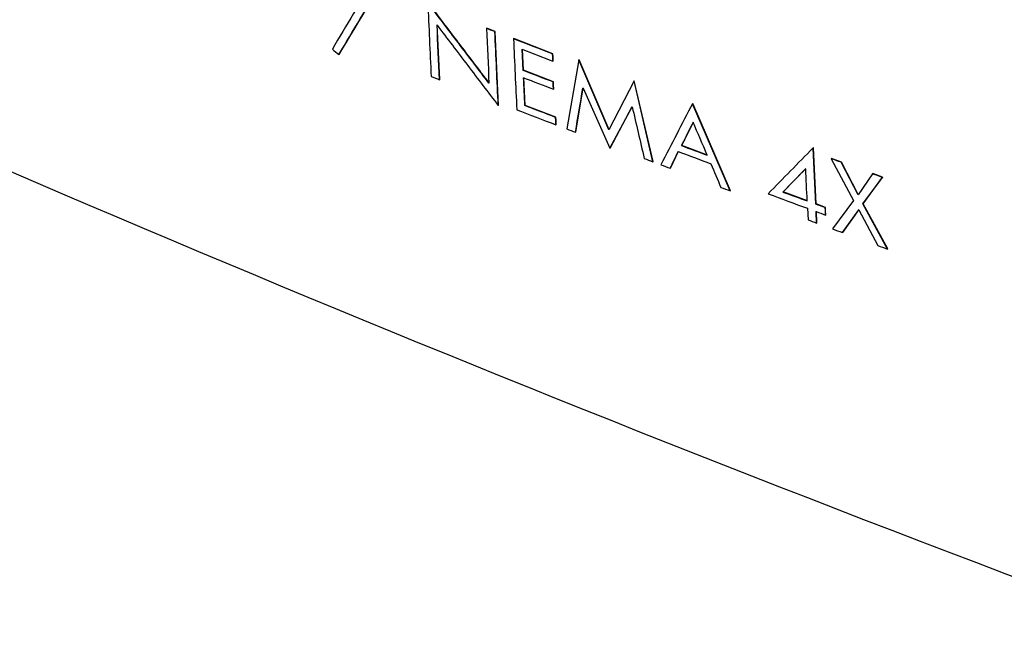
# Model space of a CAD drawing. Header units: millimetres. Extents: x 82 to 1337, y -230 to 1154.
# Tile 177 of 217: x 1077 to 1100, y 679 to 694. Entities that reach past the tile are written whole.
import ezdxf

# ---------------------------------------------------------------- set-up
doc = ezdxf.new("R2010")
doc.units = ezdxf.units.MM

msp = doc.modelspace()

# ---------------------------------------------------------------- linework, layer by layer
at = {"color": 7, "linetype": 'Continuous', "lineweight": 25}
for p, q in [((1086.519, 692.138), (1086.46, 693.396)), ((1087.6, 693.321), (1087.593, 693.317)), ((1087.794, 693.246), (1087.6, 693.321)), ((1087.794, 693.246), (1087.787, 693.242)), ((1087.873, 691.541), (1087.794, 693.246)), ((1088.223, 693.08), (1088.216, 693.076)), ((1089.126, 692.733), (1088.223, 693.08)), ((1084.199, 692.717), (1084.192, 692.713)), ((1088.44, 692.347), (1088.418, 692.835)), ((1088.447, 692.351), (1088.425, 692.839)), ((1089.126, 692.733), (1089.119, 692.729)), ((1089.133, 692.566), (1089.126, 692.562)), ((1089.72, 692.592), (1089.443, 691.001)), ((1089.727, 692.596), (1089.72, 692.592)), ((1090.416, 690.978), (1089.72, 692.592)), ((1090.423, 690.982), (1089.727, 692.596)), ((1088.447, 692.351), (1088.44, 692.347)), ((1089.136, 692.086), (1088.447, 692.351)), ((1086.519, 692.138), (1086.512, 692.134)), ((1088.485, 691.543), (1088.455, 692.184)), ((1089.136, 692.086), (1089.129, 692.082)), ((1090.994, 692.107), (1090.416, 690.978)), ((1091.001, 692.111), (1090.994, 692.107)), ((1091.428, 690.245), (1090.994, 692.107)), ((1091.435, 690.249), (1091.001, 692.111)), ((1089.143, 691.92), (1089.136, 691.916)), ((1089.651, 690.928), (1089.823, 691.947)), ((1089.822, 691.94), (1090.435, 690.557)), ((1092.352, 691.586), (1092.345, 691.582)), ((1093.213, 689.574), (1092.345, 691.582)), ((1093.22, 689.578), (1092.352, 691.586)), ((1087.873, 691.541), (1087.865, 691.537)), ((1088.485, 691.543), (1088.478, 691.538)), ((1089.193, 691.27), (1088.485, 691.543)), ((1090.435, 690.557), (1090.948, 691.512)), ((1090.442, 690.561), (1090.955, 691.516)), ((1090.948, 691.512), (1090.952, 691.511)), ((1089.193, 691.27), (1089.186, 691.266)), ((1092.096, 690.621), (1092.364, 691.164)), ((1089.201, 691.1), (1089.194, 691.096)), ((1089.651, 690.928), (1089.644, 690.924)), ((1090.442, 690.561), (1090.435, 690.557)), ((1091.834, 690.099), (1092.022, 690.485)), ((1092.096, 690.621), (1092.089, 690.617)), ((1092.689, 690.398), (1092.096, 690.621)), ((1095.126, 690.565), (1095.119, 690.561)), ((1095.132, 690.563), (1095.125, 690.559)), ((1095.191, 689.272), (1095.132, 690.563)), ((1091.435, 690.249), (1091.428, 690.245)), ((1095.55, 690.319), (1095.542, 690.315)), ((1095.542, 690.315), (1096.056, 689.353)), ((1095.775, 690.236), (1095.55, 690.319)), ((1095.775, 690.236), (1095.768, 690.232)), ((1096.158, 689.486), (1095.768, 690.232)), ((1096.165, 689.49), (1095.775, 690.236)), ((1091.834, 690.099), (1091.827, 690.094)), ((1094.434, 689.553), (1094.956, 690.086)), ((1094.949, 690.082), (1094.952, 690.081)), ((1096.493, 689.966), (1096.158, 689.486)), ((1096.272, 689.274), (1096.719, 689.884)), ((1096.279, 689.278), (1096.726, 689.888)), ((1096.5, 689.971), (1096.493, 689.966)), ((1096.726, 689.888), (1096.5, 689.971)), ((1096.726, 689.888), (1096.719, 689.884)), ((1093.22, 689.578), (1093.213, 689.574)), ((1094.434, 689.553), (1094.427, 689.548)), ((1094.993, 689.346), (1094.434, 689.553)), ((1096.056, 689.353), (1095.568, 688.699)), ((1094.993, 689.172), (1095.005, 688.907)), ((1095.191, 689.272), (1095.184, 689.268)), ((1095.409, 689.192), (1095.191, 689.272)), ((1095.203, 688.834), (1095.191, 689.098)), ((1095.21, 688.838), (1095.198, 689.103)), ((1095.409, 689.192), (1095.402, 689.188)), ((1095.797, 688.615), (1096.174, 689.139)), ((1095.804, 688.619), (1096.181, 689.143)), ((1096.174, 689.139), (1096.611, 688.317)), ((1096.279, 689.278), (1096.272, 689.274)), ((1096.837, 688.234), (1096.272, 689.274)), ((1096.844, 688.238), (1096.279, 689.278)), ((1095.417, 689.022), (1095.41, 689.018)), ((1095.21, 688.838), (1095.203, 688.834)), ((1095.804, 688.619), (1095.797, 688.615)), ((1096.844, 688.238), (1096.837, 688.234))]:
    msp.add_line(p, q, dxfattribs=at)
at = {"color": 7, "linetype": 'Continuous', "lineweight": 25, "flags": 128}
for points in [[(1089.126, 692.562), (1089.122, 692.656), (1089.119, 692.729)], [(1089.133, 692.566), (1089.129, 692.66), (1089.126, 692.733)], [(1089.136, 691.916), (1089.132, 692.009), (1089.129, 692.082)], [(1089.143, 691.92), (1089.139, 692.013), (1089.136, 692.086)], [(1089.816, 691.943), (1089.819, 691.942), (1089.822, 691.94)], [(1089.194, 691.096), (1089.189, 691.191), (1089.186, 691.266)], [(1089.201, 691.1), (1089.196, 691.195), (1089.193, 691.27)], [(1095.125, 690.559), (1095.122, 690.56), (1095.119, 690.561)], [(1095.132, 690.563), (1095.129, 690.564), (1095.126, 690.565)], [(1095.41, 689.018), (1095.405, 689.113), (1095.402, 689.188)], [(1095.417, 689.022), (1095.412, 689.117), (1095.409, 689.192)]]:
    msp.add_lwpolyline(points, dxfattribs=at)
at = {"color": 7, "linetype": 'Continuous', "lineweight": 25}
for points, knots in [([(1104.141, 679.038), (1090.086, 684.228), (1076.6, 689.814), (1057.223, 698.785), (1050.907, 701.875), (1043.192, 705.863), (1041.659, 706.666), (1038.615, 708.284), (1037.104, 709.097), (1032.606, 711.554), (1029.653, 713.212), (1020.926, 718.247), (1015.287, 721.686), (1007.097, 726.967), (1004.412, 728.747), (999.133, 732.35), (996.541, 734.17), (983.843, 743.345), (974.495, 750.946), (965.96, 758.808)], [0, 0, 0, 0, 0.25, 0.25, 0.375, 0.375, 0.40625, 0.40625, 0.4375, 0.4375, 0.5, 0.5, 0.625, 0.625, 0.6875, 0.6875, 0.75, 0.75, 1, 1, 1, 1]), ([(1085.013, 694.476), (1084.851, 694.203), (1084.526, 693.657), (1084.202, 693.111), (1084.04, 692.838)], [0, 0, 0, 0, 0.4989984, 1, 1, 1, 1]), ([(1084.192, 692.713), (1084.355, 692.987), (1084.68, 693.533), (1085.006, 694.08), (1085.169, 694.353)], [0, 0, 0, 0, 0.501003, 1, 1, 1, 1]), ([(1084.199, 692.717), (1084.362, 692.99), (1084.687, 693.536), (1085.013, 694.083), (1085.176, 694.357)], [0, 0, 0, 0, 0.500127, 1, 1, 1, 1]), ([(1087.651, 692.053), (1087.416, 692.362), (1086.945, 692.981), (1086.475, 693.601), (1086.239, 693.911)], [0, 0, 0, 0, 0.499334, 1, 1, 1, 1]), ([(1087.658, 692.057), (1087.422, 692.366), (1086.951, 692.985), (1086.481, 693.606), (1086.246, 693.916)], [0, 0, 0, 0, 0.500082, 1, 1, 1, 1]), ([(1086.453, 693.392), (1086.689, 693.082), (1087.159, 692.464), (1087.63, 691.846), (1087.865, 691.537)], [0, 0, 0, 0, 0.500665, 1, 1, 1, 1]), ([(1092.345, 691.582), (1092.222, 691.348), (1091.977, 690.879), (1091.733, 690.411), (1091.61, 690.176)], [0, 0, 0, 0, 0.499295, 1, 1, 1, 1]), ([(1095.119, 690.561), (1094.947, 690.386), (1094.603, 690.034), (1094.259, 689.683), (1094.087, 689.507)], [0, 0, 0, 0, 0.4991601, 1, 1, 1, 1])]:
    msp.add_open_spline(points, degree=3, knots=knots, dxfattribs=at)
for points in [[(1086.239, 693.911), (1086.265, 693.344), (1086.292, 692.777), (1086.318, 692.21)], [(1086.512, 692.134), (1086.492, 692.553), (1086.473, 692.973), (1086.453, 693.392)], [(1087.593, 693.317), (1087.612, 692.896), (1087.631, 692.474), (1087.651, 692.053)], [(1087.787, 693.242), (1087.722, 693.267), (1087.657, 693.292), (1087.593, 693.317)], [(1087.865, 691.537), (1087.839, 692.105), (1087.813, 692.674), (1087.787, 693.242)], [(1088.216, 693.076), (1088.241, 692.532), (1088.266, 691.988), (1088.291, 691.444)], [(1089.119, 692.729), (1088.818, 692.845), (1088.517, 692.96), (1088.216, 693.076)], [(1084.04, 692.838), (1084.09, 692.796), (1084.141, 692.755), (1084.192, 692.713)], [(1088.418, 692.835), (1088.654, 692.744), (1088.89, 692.653), (1089.126, 692.562)], [(1089.129, 692.082), (1088.899, 692.17), (1088.67, 692.259), (1088.44, 692.347)], [(1086.318, 692.21), (1086.383, 692.185), (1086.447, 692.159), (1086.512, 692.134)], [(1088.448, 692.18), (1088.677, 692.092), (1088.907, 692.004), (1089.136, 691.916)], [(1088.478, 691.538), (1088.468, 691.752), (1088.458, 691.966), (1088.448, 692.18)], [(1089.644, 690.924), (1089.701, 691.263), (1089.758, 691.603), (1089.816, 691.943)], [(1088.291, 691.444), (1088.592, 691.328), (1088.893, 691.212), (1089.194, 691.096)], [(1089.186, 691.266), (1088.95, 691.357), (1088.714, 691.448), (1088.478, 691.538)], [(1090.952, 691.511), (1091.044, 691.114), (1091.136, 690.717), (1091.229, 690.321)], [(1092.357, 691.16), (1092.268, 690.979), (1092.178, 690.798), (1092.089, 690.617)], [(1092.682, 690.394), (1092.573, 690.649), (1092.465, 690.904), (1092.357, 691.16)], [(1089.443, 691.001), (1089.51, 690.975), (1089.577, 690.949), (1089.644, 690.924)], [(1091.827, 690.094), (1091.89, 690.223), (1091.952, 690.352), (1092.015, 690.481)], [(1092.015, 690.481), (1092.266, 690.387), (1092.516, 690.292), (1092.767, 690.198)], [(1092.089, 690.617), (1092.286, 690.543), (1092.484, 690.469), (1092.682, 690.394)], [(1095.184, 689.268), (1095.164, 689.698), (1095.145, 690.129), (1095.125, 690.559)], [(1091.229, 690.321), (1091.295, 690.295), (1091.361, 690.27), (1091.428, 690.245)], [(1095.768, 690.232), (1095.693, 690.26), (1095.618, 690.288), (1095.542, 690.315)], [(1091.61, 690.176), (1091.682, 690.149), (1091.755, 690.122), (1091.827, 690.094)], [(1092.767, 690.198), (1092.843, 690.017), (1092.919, 689.836), (1092.995, 689.655)], [(1094.949, 690.082), (1094.775, 689.904), (1094.601, 689.726), (1094.427, 689.548)], [(1094.986, 689.341), (1094.975, 689.588), (1094.963, 689.835), (1094.952, 690.081)], [(1096.719, 689.884), (1096.644, 689.911), (1096.568, 689.939), (1096.493, 689.966)], [(1092.995, 689.655), (1093.068, 689.628), (1093.14, 689.601), (1093.213, 689.574)], [(1094.427, 689.548), (1094.613, 689.479), (1094.799, 689.41), (1094.986, 689.341)], [(1094.087, 689.507), (1094.389, 689.395), (1094.691, 689.283), (1094.993, 689.172)], [(1095.402, 689.188), (1095.329, 689.215), (1095.256, 689.242), (1095.184, 689.268)], [(1095.191, 689.098), (1095.264, 689.072), (1095.337, 689.045), (1095.41, 689.018)], [(1095.005, 688.907), (1095.071, 688.883), (1095.137, 688.859), (1095.203, 688.834)], [(1095.568, 688.699), (1095.645, 688.671), (1095.721, 688.643), (1095.797, 688.615)], [(1096.611, 688.317), (1096.687, 688.289), (1096.762, 688.262), (1096.837, 688.234)]]:
    msp.add_open_spline(points, degree=3, dxfattribs=at)

doc.saveas('drawing.dxf')
